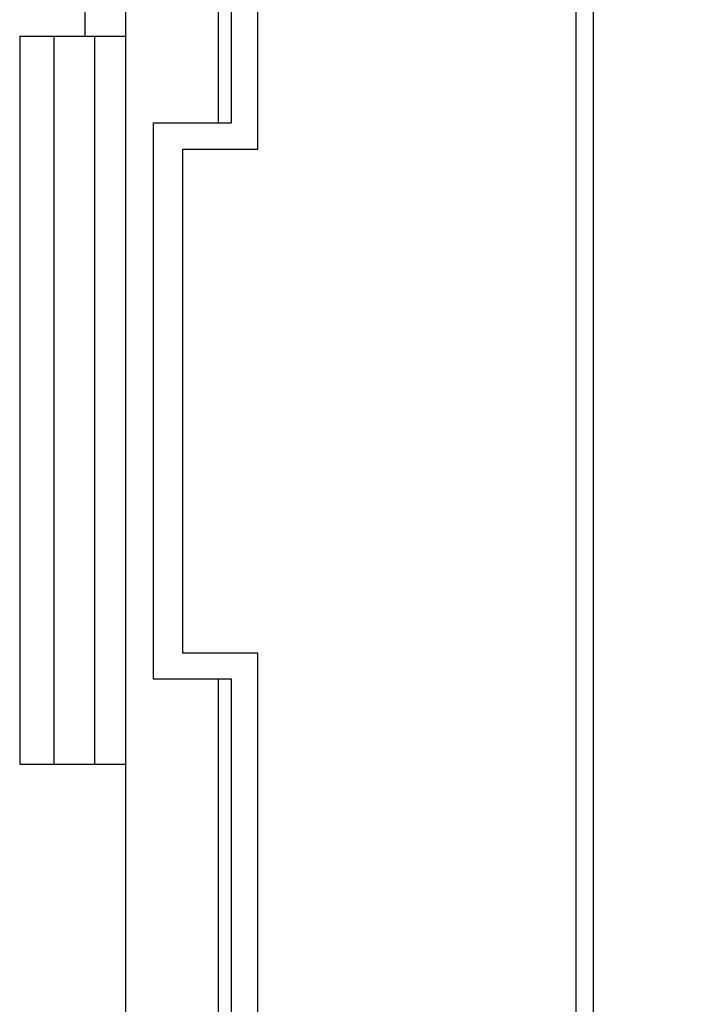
# Model space of a CAD drawing. Header units: inches. Extents: x 0 to 34, y 0 to 22.
# Tile 18 of 36: x 6 to 6.7, y 12 to 13.1. Entities that reach past the tile are written whole.
import ezdxf

# ---------------------------------------------------------------- set-up
doc = ezdxf.new("R2010")
doc.units = ezdxf.units.IN
doc.header["$LTSCALE"] = 1.87
doc.header["$MEASUREMENT"] = 0
doc.layers.get('0').update_dxf_attribs({"linetype": 'CONTINUOUS'})
doc.layers.add('DIMENSIONS', color=7, linetype='CONTINUOUS')
doc.styles.get("Standard").update_dxf_attribs({"font": 'txt', "width": 0.8})
doc.dimstyles.new('DIMSTYLE_2', dxfattribs={"dimtxt": 0.125, "dimasz": 0.18, "dimexe": 0.125, "dimexo": 0.0625, "dimgap": 0.03125, "dimtad": 0, "dimtih": 1, "dimtoh": 1, "dimlfac": 0.5, "dimzin": 4, "dimdsep": 46, "dimtxsty": 'STANDARD', "dimblk": '_FILLED', "dimblk1": '_FILLED', "dimblk2": '_FILLED', "dimcen": 0.09, "dimadec": 0, "dimazin": 0, "dimtp": 0.01, "dimtm": 0.01, "dimtfac": 1, "dimtofl": 0, "dimtmove": 0, "dimatfit": 3, "dimldrblk": '_FILLED', "dimfxl": 1, "dimtolj": 1, "dimtzin": 4, "dimarcsym": 0})

# ---------------------------------------------------------------- blocks, each defined once
blk = doc.blocks.new('*D22')
at = {"layer": 'DIMENSIONS', "color": 2, "linetype": 'CONTINUOUS'}
blk.add_line((6.5144, 13.8824), (7.3094, 13.8824), dxfattribs=at)
at = {"layer": 'DIMENSIONS', "color": 2, "linetype": 'CONTINUOUS', "insert": (7.3719, 13.9449), "char_height": 0.125, "width": 1.125, "attachment_point": 1, "line_spacing_factor": 0.9}
blk.add_mtext('3.68{\\Ftxt.shx;\\W1.000000;\\H0.125000; }[93.3]', dxfattribs=at)
blk = doc.blocks.new('_FILLED')
at = {"color": 0, "linetype": 'BYBLOCK'}
blk.add_solid([(0, 0), (-1, 0.1736), (-1, -0.1736)], dxfattribs=at)
blk = doc.blocks.new('*D23')
at = {"layer": 'DIMENSIONS', "color": 2, "linetype": 'CONTINUOUS'}
blk.add_line((6.5144, 14.8644), (7.3094, 14.8644), dxfattribs=at)
at = {"layer": 'DIMENSIONS', "color": 2, "linetype": 'CONTINUOUS', "insert": (7.3719, 14.9269), "char_height": 0.125, "width": 1.225, "attachment_point": 1, "line_spacing_factor": 0.9}
blk.add_mtext('4.17{\\Ftxt.shx;\\W1.000000;\\H0.125000; }[105.8]', dxfattribs=at)
blk = doc.blocks.new('*D28')
at = {"layer": 'DIMENSIONS', "color": 2, "linetype": 'CONTINUOUS'}
blk.add_line((6.4454, 16.1724), (7.3094, 16.1724), dxfattribs=at)
at = {"layer": 'DIMENSIONS', "color": 2, "linetype": 'CONTINUOUS', "insert": (7.3719, 16.2349), "char_height": 0.125, "width": 1.225, "attachment_point": 1, "line_spacing_factor": 0.9}
blk.add_mtext('4.82{\\Ftxt.shx;\\W1.000000;\\H0.125000; }[122.4]', dxfattribs=at)

msp = doc.modelspace()

# ---------------------------------------------------------------- linework, layer by layer
at = {"color": 7, "linetype": 'CONTINUOUS'}
for p, q in [((6.6219, 16.4164), (6.6219, 6.2884)), ((6.6019, 16.3564), (6.6019, 6.3484)), ((6.0842, 7.9085), (6.0842, 14.7983)), ((6.2359, 12.9424), (6.2359, 13.5624)), ((6.1905, 13.5324), (6.1905, 12.9724)), ((6.2059, 12.9724), (6.2059, 13.5324)), ((6.0369, 13.1196), (6.0369, 13.0723)), ((5.9621, 13.0723), (5.9621, 12.2345)), ((5.9621, 13.0723), (6.0842, 13.0723)), ((6.0015, 13.0723), (6.0015, 12.2345)), ((6.0487, 12.2345), (6.0487, 13.0723)), ((6.1159, 12.3324), (6.1159, 12.9724)), ((6.1159, 12.9724), (6.2059, 12.9724)), ((6.1499, 12.3624), (6.1499, 12.9424)), ((6.1499, 12.9424), (6.2359, 12.9424)), ((6.2359, 12.3624), (6.1499, 12.3624)), ((6.2359, 11.7424), (6.2359, 12.3624)), ((6.2059, 12.3324), (6.1159, 12.3324)), ((6.1905, 12.3324), (6.1905, 11.7724)), ((6.2059, 11.7724), (6.2059, 12.3324)), ((5.9621, 12.2345), (6.0842, 12.2345))]:
    msp.add_line(p, q, dxfattribs=at)

# ---------------------------------------------------------------- dimensions: what is measured, and where the dimension line sits
at = {"layer": 'DIMENSIONS', "color": 2, "linetype": 'CONTINUOUS'}
for feature_location, offset, origin, picture, middle in [((6.4454, 16.1724), (0.864, 0), (6.3829, 6.5324), '*D28', (7.9844, 16.1724)), ((6.5144, 14.8644), (0.795, 0), (6.4519, 6.5324), '*D23', (7.9844, 14.8644)), ((6.514436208, 13.8824262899), (0.795, 0), (6.451936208, 6.5324262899), '*D22', (7.934436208, 13.8824262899))]:
    dim = msp.add_ordinate_dim(feature_location=feature_location, offset=offset, dtype=0, origin=origin, dimstyle='DIMSTYLE_2', dxfattribs=at)
    dim.commit()
    dim.dimension.update_dxf_attribs({"geometry": picture, "text_midpoint": middle})

doc.saveas('drawing.dxf')
